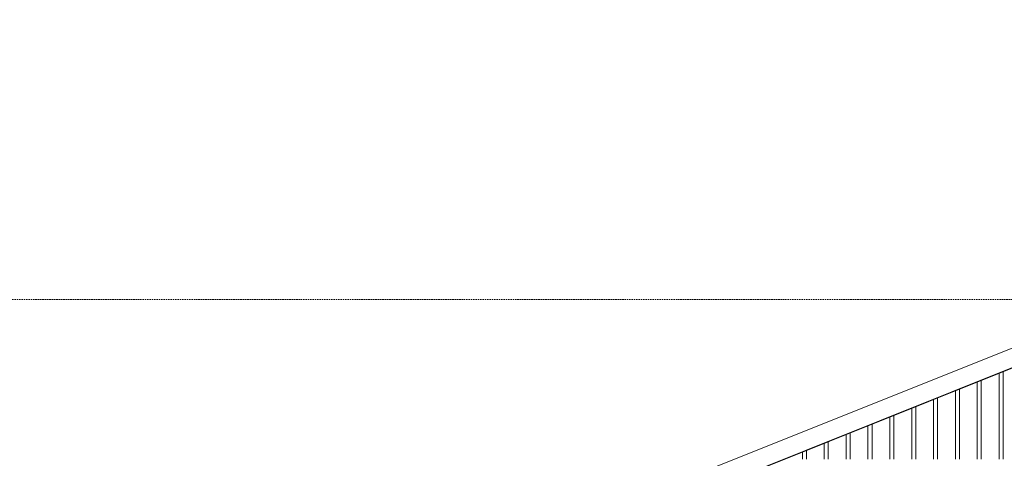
# Model space of a CAD drawing. Extents: x 0 to 92550, y 0 to 59400.
# Tile 43 of 105: x 14136 to 17307, y 47603 to 49016. Entities that reach past the tile are written whole.
import ezdxf
from ezdxf.xclip import XClip

# ---------------------------------------------------------------- set-up
doc = ezdxf.new("R2010")
doc.units = 0
doc.header["$MEASUREMENT"] = 0
doc.header["$XCLIPFRAME"] = 0
doc.linetypes.add('Streeplijn ultragrof', pattern=[750, 500, -250])
doc.layers.add('ZZ 41 Buitenwandafwerking gevelhout', color=7, linetype='Continuous')
doc.layers.add('ZZ 47 Dakrandafwerking', color=7, linetype='Continuous')

# ---------------------------------------------------------------- blocks, each defined once
blk = doc.blocks.new('*X20')
at = {"layer": 'ZZ 41 Buitenwandafwerking gevelhout', "color": 7, "linetype": 'Continuous', "lineweight": 5, "ltscale": 0.01}
for p, q in [((17290.6, 47876.8), (17290.6, 47800)), ((17290.6, 47876.8), (17290.6, 47800)), ((17303.7, 47882.1), (17303.7, 47800)), ((17162.9, 47825.7), (17162.9, 47800)), ((17220.2, 47848.7), (17220.2, 47800)), ((17220.2, 47848.7), (17220.2, 47800)), ((17233.3, 47853.9), (17233.3, 47800)), ((17092.6, 47797.6), (17092.6, 47700)), ((17149.9, 47820.5), (17149.9, 47800)), ((17149.9, 47820.5), (17149.9, 47800)), ((17149.9, 47800), (17149.9, 47700)), ((17149.9, 47800), (17149.9, 47700)), ((17162.9, 47800), (17162.9, 47700)), ((17220.2, 47800), (17220.2, 47700)), ((17220.2, 47800), (17220.2, 47700)), ((17233.3, 47800), (17233.3, 47700)), ((17290.6, 47800), (17290.6, 47700)), ((17290.6, 47800), (17290.6, 47700)), ((17303.7, 47800), (17303.7, 47700)), ((17009.1, 47764.2), (17009.1, 47700)), ((17009.1, 47764.2), (17009.1, 47700)), ((17022.2, 47769.4), (17022.2, 47700)), ((17079.5, 47792.4), (17079.5, 47700)), ((17079.5, 47792.4), (17079.5, 47700)), ((16938.7, 47736), (16938.7, 47700)), ((16938.7, 47736), (16938.7, 47700)), ((16951.8, 47741.3), (16951.8, 47700)), ((16868.3, 47707.9), (16868.3, 47700)), ((16868.3, 47707.9), (16868.3, 47700)), ((16868.3, 47700), (16868.3, 47600)), ((16868.3, 47700), (16868.3, 47600)), ((16881.4, 47713.1), (16881.4, 47700)), ((16881.4, 47700), (16881.4, 47600)), ((16938.7, 47700), (16938.7, 47600)), ((16938.7, 47700), (16938.7, 47600)), ((16951.8, 47700), (16951.8, 47600)), ((17009.1, 47700), (17009.1, 47600)), ((17009.1, 47700), (17009.1, 47600)), ((17022.2, 47700), (17022.2, 47600)), ((17079.5, 47700), (17079.5, 47600)), ((17079.5, 47700), (17079.5, 47600)), ((17092.6, 47700), (17092.6, 47600)), ((17149.9, 47700), (17149.9, 47600)), ((17149.9, 47700), (17149.9, 47600)), ((17162.9, 47700), (17162.9, 47600)), ((17220.2, 47700), (17220.2, 47600)), ((17220.2, 47700), (17220.2, 47600)), ((17233.3, 47700), (17233.3, 47600)), ((17290.6, 47700), (17290.6, 47600)), ((17290.6, 47700), (17290.6, 47600)), ((17303.7, 47700), (17303.7, 47600)), ((16797.9, 47679.7), (16797.9, 47600)), ((16797.9, 47679.7), (16797.9, 47600)), ((16811, 47685), (16811, 47600)), ((16727.5, 47651.6), (16727.5, 47600)), ((16727.5, 47651.6), (16727.5, 47600)), ((16740.6, 47656.8), (16740.6, 47600)), ((16657.1, 47623.4), (16657.1, 47600)), ((16657.1, 47623.4), (16657.1, 47600)), ((16670.2, 47628.7), (16670.2, 47600))]:
    blk.add_line(p, q, dxfattribs=at)
blk = doc.blocks.new('Drawing_1_1', base_point=(5738.9, 38400))
at = {"layer": 'ZZ 41 Buitenwandafwerking gevelhout', "color": 7, "linetype": 'Streeplijn ultragrof', "lineweight": 5, "ltscale": 0.01}
blk.add_line((7788.9, 48115.3), (62238.9, 48115.3), dxfattribs=at)
at = {"layer": 'ZZ 47 Dakrandafwerking', "color": 7, "linetype": 'Continuous', "lineweight": 5, "ltscale": 0.01}
for p, q in [((20662.2, 49289.9), (9876.4, 44975.8)), ((20738.9, 49257.1), (9874.1, 44911.4)), ((20738.9, 49256), (9878.2, 44912))]:
    blk.add_line(p, q, dxfattribs=at)
at = {"layer": 'ZZ 41 Buitenwandafwerking gevelhout', "color": 7, "linetype": 'Continuous', "lineweight": 25, "ltscale": 0.01}
blk.add_blockref('*X20', (0, 0), dxfattribs=at)

msp = doc.modelspace()

# ---------------------------------------------------------------- block references
at = {"color": 7, "linetype": 'Continuous', "lineweight": 25, "ltscale": 0.01}
ref = msp.add_blockref('Drawing_1_1', (5738.9, 38400), dxfattribs=at)
XClip(ref).set_block_clipping_path([(7788.8666666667, 35400), (63337.9746950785, 51400)])

doc.saveas('drawing.dxf')
